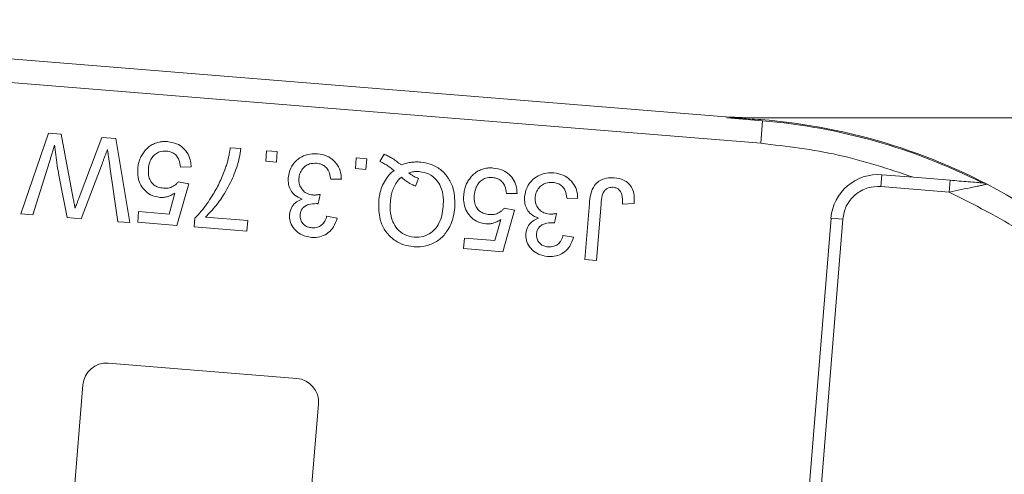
# Model space of a CAD drawing. Header units: millimetres. Extents: x 8853 to 11418, y 45 to 1005.
# Tile 158 of 256: x 10686 to 10728, y 462 to 481. Entities that reach past the tile are written whole.
import ezdxf

# ---------------------------------------------------------------- set-up
doc = ezdxf.new("R2010")
doc.units = ezdxf.units.MM
doc.styles.get("Standard").update_dxf_attribs({"font": '仿宋_GB2312_0.TTF', "width": 0.8})
doc.dimstyles.new('副本 ISO-35.1', dxfattribs={"dimtxt": 9, "dimasz": 7.5, "dimexe": 5, "dimexo": 0.625, "dimgap": 2.5, "dimtad": 1, "dimtoh": 1, "dimdsep": 46, "dimtxsty": 'Standard', "dimcen": 2.5, "dimadec": 0, "dimazin": 0, "dimtfac": 1, "dimtmove": 0, "dimatfit": 3, "dimfxl": 0, "dimarcsym": 0})

msp = doc.modelspace()

# ---------------------------------------------------------------- linework, layer by layer
at = {"color": 7, "linetype": 'Continuous', "lineweight": 15}
for p, q in [((10717.873, 476.959), (10678.188, 480.172)), ((10676.993, 479.265), (10717.792, 475.962)), ((10716.348, 477.082), (10717.417, 477.04)), ((10717.869, 476.913), (10716.357, 477.035)), ((10732.041, 477.04), (10717.417, 477.04)), ((10717.869, 476.913), (10717.792, 475.962)), ((10686.494, 472.978), (10687.656, 476.396)), ((10687.656, 476.396), (10688.197, 476.352)), ((10688.197, 476.352), (10688.71, 473.627)), ((10688.956, 473.663), (10689.923, 476.212)), ((10689.923, 476.212), (10690.505, 476.165)), ((10690.505, 476.165), (10691.101, 472.605)), ((10695.353, 475.772), (10695.8, 475.736)), ((10696.855, 475.201), (10696.891, 475.648)), ((10696.891, 475.648), (10697.338, 475.612)), ((10697.338, 475.612), (10697.302, 475.164)), ((10700.646, 474.894), (10700.682, 475.341)), ((10700.682, 475.341), (10701.129, 475.305)), ((10701.129, 475.305), (10701.093, 474.857)), ((10701.678, 475.196), (10701.864, 475.502)), ((10687.702, 475.176), (10687.002, 472.937)), ((10689.929, 475.097), (10689.047, 472.771)), ((10690.593, 472.646), (10690.261, 474.983)), ((10693.695, 474.961), (10693.244, 474.953)), ((10697.302, 475.164), (10696.855, 475.201)), ((10701.093, 474.857), (10700.646, 474.894)), ((10688.455, 472.819), (10688.098, 474.608)), ((10700.052, 474.446), (10699.601, 474.438)), ((10703.185, 474.153), (10703.317, 474.477)), ((10722.878, 474.133), (10722.919, 474.631)), ((10724.252, 474.524), (10722.919, 474.631)), ((10725.804, 474.398), (10724.252, 474.524)), ((10693.592, 474.249), (10693.089, 472.489)), ((10693.148, 474.33), (10693.592, 474.249)), ((10722.878, 474.133), (10725.763, 473.899)), ((10725.804, 474.398), (10725.763, 473.899)), ((10692.76, 472.966), (10693.011, 473.855)), ((10699.149, 473.799), (10699.07, 473.4)), ((10707.483, 473.845), (10707.032, 473.836)), ((10710.049, 473.637), (10709.598, 473.628)), ((10706.937, 473.214), (10707.38, 473.133)), ((10710.352, 471.046), (10710.544, 473.414)), ((10711.038, 473.406), (10710.844, 471.007)), ((10712.434, 473.409), (10711.938, 473.394)), ((10687.002, 472.937), (10686.494, 472.978)), ((10689.047, 472.771), (10688.455, 472.819)), ((10691.435, 472.623), (10691.471, 473.07)), ((10691.471, 473.07), (10692.76, 472.966)), ((10693.822, 472.43), (10693.851, 472.792)), ((10694.306, 472.841), (10696.095, 472.696)), ((10699.43, 472.876), (10699.873, 472.795)), ((10707.38, 473.133), (10706.878, 471.373)), ((10709.146, 472.99), (10709.067, 472.591)), ((10719.744, 460.212), (10720.764, 472.799)), ((10720.226, 459.965), (10721.262, 472.759)), ((10720.764, 472.799), (10721.262, 472.759)), ((10691.101, 472.605), (10690.593, 472.646)), ((10693.089, 472.489), (10691.435, 472.623)), ((10696.058, 472.249), (10693.822, 472.43)), ((10696.095, 472.696), (10696.058, 472.249)), ((10706.548, 471.85), (10706.799, 472.739)), ((10705.223, 471.507), (10705.259, 471.954)), ((10705.259, 471.954), (10706.548, 471.85)), ((10709.427, 472.067), (10709.871, 471.986)), ((10706.878, 471.373), (10705.223, 471.507)), ((10710.844, 471.007), (10710.352, 471.046)), ((10690.192, 466.659), (10698.166, 466.013)), ((10687.259, 442.818), (10689.115, 465.743)), ((10699.082, 464.936), (10697.226, 442.011))]:
    msp.add_line(p, q, dxfattribs=at)
for centre, radius, start, end in [((10715.855, 452.04), 25, 62.5828, 88.8493), ((10715.855, 452.04), 24.954, 63.0709, 85.3707), ((10722.757, 472.638), 2, 85.3707, 175.3707), ((10715.855, 452.04), 25, 288.1586, 62.5828), ((10727.137, 473.788), 0.5, 62.5828, 85.3707), ((10690.112, 465.662), 1, 85.3707, 175.3707), ((10698.086, 465.017), 1, 355.3707, 85.3707)]:
    msp.add_arc(centre, radius, start, end, dxfattribs=at)
for points, knots in [([(10687.922, 475.883), (10687.902, 475.819), (10687.863, 475.692), (10687.805, 475.511), (10687.753, 475.339), (10687.719, 475.23), (10687.702, 475.176)], [0, 0, 0, 0, 0.2701798, 0.5403598, 0.7701792, 1, 1, 1, 1]), ([(10688.098, 474.608), (10688.076, 474.739), (10688.041, 474.943), (10688.002, 475.222), (10687.972, 475.442), (10687.945, 475.662), (10687.93, 475.809), (10687.922, 475.883)], [0, 0, 0, 0, 0.310606, 0.482888, 0.655191, 0.82758, 1, 1, 1, 1]), ([(10690.159, 475.702), (10690.135, 475.64), (10690.087, 475.515), (10690.025, 475.352), (10689.973, 475.212), (10689.943, 475.135), (10689.929, 475.097)], [0, 0, 0, 0, 0.308896, 0.617792, 0.808896, 1, 1, 1, 1]), ([(10690.261, 474.983), (10690.251, 475.048), (10690.232, 475.18), (10690.206, 475.366), (10690.181, 475.54), (10690.166, 475.648), (10690.159, 475.702)], [0, 0, 0, 0, 0.275241, 0.550482, 0.775241, 1, 1, 1, 1]), ([(10691.771, 475.681), (10691.728, 475.63), (10691.641, 475.526), (10691.545, 475.347), (10691.478, 475.153), (10691.449, 474.998), (10691.44, 474.907), (10691.438, 474.885)], [0, 0, 0, 0, 0.228036, 0.461347, 0.689746, 0.923403, 1, 1, 1, 1]), ([(10692.691, 476.033), (10692.624, 476.036), (10692.489, 476.042), (10692.287, 476.009), (10692.094, 475.937), (10691.948, 475.847), (10691.842, 475.756), (10691.795, 475.706), (10691.771, 475.681)], [0, 0, 0, 0, 0.195914, 0.39631, 0.592972, 0.797743, 0.898464, 1, 1, 1, 1]), ([(10692.691, 476.033), (10692.825, 476.012), (10693.069, 475.975), (10693.373, 475.776), (10693.58, 475.512), (10693.68, 475.226), (10693.69, 475.038), (10693.695, 474.961)], [0, 0, 0, 0, 0.248379, 0.451028, 0.653732, 0.857674, 1, 1, 1, 1]), ([(10695.8, 475.736), (10695.78, 475.604), (10695.72, 475.207), (10695.497, 474.564), (10695.153, 473.89), (10694.754, 473.307), (10694.456, 472.997), (10694.306, 472.841)], [0, 0, 0, 0, 0.1208896, 0.3630487, 0.6114263, 0.8042019, 1, 1, 1, 1]), ([(10695.122, 474.836), (10695.144, 474.899), (10695.188, 475.025), (10695.238, 475.199), (10695.276, 475.355), (10695.306, 475.493), (10695.331, 475.633), (10695.346, 475.726), (10695.353, 475.772)], [0, 0, 0, 0, 0.207128, 0.414579, 0.560657, 0.706858, 0.853397, 1, 1, 1, 1]), ([(10692.655, 475.631), (10692.556, 475.63), (10692.389, 475.628), (10692.18, 475.516), (10692.038, 475.365), (10691.925, 475.149), (10691.901, 474.976), (10691.887, 474.875)], [0, 0, 0, 0, 0.2426891, 0.4065842, 0.570206, 0.7509459, 1, 1, 1, 1]), ([(10693.244, 474.953), (10693.23, 475.06), (10693.208, 475.232), (10693.086, 475.441), (10692.936, 475.562), (10692.783, 475.616), (10692.69, 475.627), (10692.655, 475.631)], [0, 0, 0, 0, 0.323008, 0.519347, 0.717293, 0.893001, 1, 1, 1, 1]), ([(10697.807, 474.517), (10697.831, 474.652), (10697.879, 474.922), (10698.132, 475.238), (10698.451, 475.45), (10698.769, 475.529), (10698.97, 475.521), (10699.047, 475.518)], [0, 0, 0, 0, 0.228572, 0.459007, 0.660095, 0.870765, 1, 1, 1, 1]), ([(10699.047, 475.518), (10699.181, 475.497), (10699.429, 475.456), (10699.736, 475.245), (10699.947, 474.968), (10700.039, 474.685), (10700.049, 474.507), (10700.052, 474.446)], [0, 0, 0, 0, 0.2495954, 0.4606301, 0.6714689, 0.8868588, 1, 1, 1, 1]), ([(10701.864, 475.502), (10701.925, 475.474), (10702.047, 475.419), (10702.194, 475.333), (10702.312, 475.256), (10702.402, 475.191), (10702.489, 475.123), (10702.546, 475.076), (10702.575, 475.052)], [0, 0, 0, 0, 0.237022, 0.475091, 0.605871, 0.736859, 0.868386, 1, 1, 1, 1]), ([(10692.37, 473.673), (10692.235, 473.698), (10691.988, 473.744), (10691.704, 473.981), (10691.512, 474.267), (10691.427, 474.584), (10691.435, 474.794), (10691.438, 474.885)], [0, 0, 0, 0, 0.2383567, 0.4350951, 0.6309397, 0.8390112, 1, 1, 1, 1]), ([(10691.887, 474.875), (10691.885, 474.763), (10691.882, 474.58), (10691.982, 474.344), (10692.121, 474.19), (10692.312, 474.094), (10692.451, 474.076), (10692.526, 474.065)], [0, 0, 0, 0, 0.284133, 0.463731, 0.644535, 0.805022, 1, 1, 1, 1]), ([(10693.851, 472.792), (10693.943, 472.889), (10694.22, 473.179), (10694.561, 473.681), (10694.895, 474.268), (10695.046, 474.646), (10695.122, 474.836)], [0, 0, 0, 0, 0.165203, 0.496137, 0.746721, 1, 1, 1, 1]), ([(10698.998, 475.117), (10698.898, 475.116), (10698.727, 475.115), (10698.513, 474.998), (10698.364, 474.84), (10698.278, 474.657), (10698.261, 474.53), (10698.254, 474.477)], [0, 0, 0, 0, 0.269591, 0.459441, 0.648883, 0.856246, 1, 1, 1, 1]), ([(10699.601, 474.438), (10699.577, 474.573), (10699.543, 474.771), (10699.38, 474.983), (10699.205, 475.086), (10699.07, 475.106), (10698.998, 475.117)], [0, 0, 0, 0, 0.404921, 0.593605, 0.78306, 1, 1, 1, 1]), ([(10702.279, 474.813), (10702.253, 474.834), (10702.2, 474.875), (10702.12, 474.934), (10702.038, 474.991), (10701.938, 475.056), (10701.819, 475.127), (10701.725, 475.173), (10701.678, 475.196)], [0, 0, 0, 0, 0.139963, 0.279956, 0.419938, 0.560053, 0.779572, 1, 1, 1, 1]), ([(10702.575, 475.052), (10702.638, 475.074), (10702.765, 475.119), (10702.933, 475.151), (10703.074, 475.167), (10703.185, 475.173), (10703.297, 475.173), (10703.371, 475.168), (10703.408, 475.165)], [0, 0, 0, 0, 0.236029, 0.474761, 0.60501, 0.7357, 0.867655, 1, 1, 1, 1]), ([(10703.408, 475.165), (10703.542, 475.145), (10703.841, 475.101), (10704.263, 474.868), (10704.603, 474.494), (10704.848, 473.941), (10704.85, 473.512), (10704.851, 473.249)], [0, 0, 0, 0, 0.150098, 0.337156, 0.525352, 0.708308, 1, 1, 1, 1]), ([(10706.479, 474.916), (10706.412, 474.919), (10706.277, 474.925), (10706.076, 474.893), (10705.882, 474.821), (10705.736, 474.73), (10705.63, 474.64), (10705.583, 474.59), (10705.559, 474.565)], [0, 0, 0, 0, 0.195914, 0.39631, 0.592972, 0.797743, 0.898464, 1, 1, 1, 1]), ([(10706.479, 474.916), (10706.613, 474.896), (10706.857, 474.858), (10707.161, 474.66), (10707.368, 474.396), (10707.468, 474.109), (10707.479, 473.922), (10707.483, 473.845)], [0, 0, 0, 0, 0.248379, 0.451028, 0.653732, 0.857674, 1, 1, 1, 1]), ([(10698.392, 473.604), (10698.281, 473.651), (10698.089, 473.734), (10697.901, 473.97), (10697.801, 474.23), (10697.805, 474.418), (10697.807, 474.517)], [0, 0, 0, 0, 0.302387, 0.525374, 0.748493, 1, 1, 1, 1]), ([(10698.254, 474.477), (10698.255, 474.389), (10698.256, 474.229), (10698.366, 474.022), (10698.52, 473.874), (10698.695, 473.795), (10698.811, 473.781), (10698.855, 473.775)], [0, 0, 0, 0, 0.254178, 0.457835, 0.661032, 0.868746, 1, 1, 1, 1]), ([(10701.631, 473.501), (10701.637, 473.567), (10701.651, 473.7), (10701.7, 473.934), (10701.79, 474.2), (10701.932, 474.454), (10702.1, 474.66), (10702.219, 474.762), (10702.279, 474.813)], [0, 0, 0, 0, 0.132684, 0.266041, 0.474214, 0.688935, 0.842827, 1, 1, 1, 1]), ([(10702.123, 473.466), (10702.13, 473.532), (10702.143, 473.665), (10702.188, 473.877), (10702.262, 474.1), (10702.367, 474.29), (10702.482, 474.435), (10702.556, 474.5), (10702.593, 474.533)], [0, 0, 0, 0, 0.166848, 0.334564, 0.540524, 0.752508, 0.875078, 1, 1, 1, 1]), ([(10702.593, 474.533), (10702.617, 474.51), (10702.664, 474.462), (10702.741, 474.398), (10702.822, 474.338), (10702.922, 474.275), (10703.042, 474.212), (10703.137, 474.173), (10703.185, 474.153)], [0, 0, 0, 0, 0.141069, 0.282767, 0.423903, 0.56572, 0.782095, 1, 1, 1, 1]), ([(10702.904, 474.709), (10702.94, 474.72), (10703.01, 474.742), (10703.102, 474.758), (10703.176, 474.766), (10703.234, 474.769), (10703.292, 474.768), (10703.33, 474.766), (10703.349, 474.765)], [0, 0, 0, 0, 0.244198, 0.490285, 0.616798, 0.743692, 0.871739, 1, 1, 1, 1]), ([(10703.317, 474.477), (10703.286, 474.489), (10703.223, 474.513), (10703.142, 474.552), (10703.073, 474.59), (10703.015, 474.627), (10702.959, 474.667), (10702.923, 474.695), (10702.904, 474.709)], [0, 0, 0, 0, 0.210541, 0.421823, 0.565557, 0.709637, 0.854718, 1, 1, 1, 1]), ([(10703.349, 474.765), (10703.484, 474.742), (10703.755, 474.695), (10704.068, 474.445), (10704.289, 474.1), (10704.376, 473.701), (10704.365, 473.417), (10704.359, 473.287)], [0, 0, 0, 0, 0.20131, 0.404755, 0.576193, 0.805812, 1, 1, 1, 1]), ([(10705.559, 474.565), (10705.516, 474.513), (10705.429, 474.409), (10705.333, 474.23), (10705.266, 474.037), (10705.237, 473.881), (10705.228, 473.791), (10705.226, 473.769)], [0, 0, 0, 0, 0.228036, 0.461347, 0.689746, 0.923403, 1, 1, 1, 1]), ([(10706.443, 474.514), (10706.344, 474.513), (10706.177, 474.512), (10705.968, 474.4), (10705.826, 474.248), (10705.713, 474.032), (10705.689, 473.859), (10705.675, 473.759)], [0, 0, 0, 0, 0.242689, 0.406584, 0.570206, 0.750946, 1, 1, 1, 1]), ([(10707.032, 473.836), (10707.018, 473.943), (10706.996, 474.115), (10706.874, 474.325), (10706.724, 474.446), (10706.571, 474.499), (10706.478, 474.51), (10706.443, 474.514)], [0, 0, 0, 0, 0.323008, 0.519347, 0.717293, 0.893001, 1, 1, 1, 1]), ([(10707.804, 473.708), (10707.828, 473.842), (10707.876, 474.113), (10708.13, 474.428), (10708.449, 474.64), (10708.767, 474.72), (10708.967, 474.712), (10709.044, 474.709)], [0, 0, 0, 0, 0.228572, 0.459007, 0.660095, 0.870765, 1, 1, 1, 1]), ([(10709.044, 474.709), (10709.178, 474.687), (10709.426, 474.647), (10709.733, 474.436), (10709.944, 474.158), (10710.036, 473.875), (10710.046, 473.698), (10710.049, 473.637)], [0, 0, 0, 0, 0.249595, 0.46063, 0.671469, 0.886859, 1, 1, 1, 1]), ([(10710.544, 473.414), (10710.558, 473.547), (10710.586, 473.814), (10710.716, 474.154), (10710.94, 474.369), (10711.202, 474.487), (10711.431, 474.511), (10711.573, 474.503), (10711.598, 474.502)], [0, 0, 0, 0, 0.230985, 0.464973, 0.609952, 0.754605, 0.955682, 1, 1, 1, 1]), ([(10711.598, 474.502), (10711.733, 474.481), (10711.953, 474.447), (10712.212, 474.274), (10712.374, 474.046), (10712.452, 473.744), (10712.44, 473.525), (10712.434, 473.409)], [0, 0, 0, 0, 0.257051, 0.418806, 0.58133, 0.780141, 1, 1, 1, 1]), ([(10692.526, 474.065), (10692.569, 474.063), (10692.656, 474.059), (10692.778, 474.077), (10692.888, 474.116), (10692.984, 474.172), (10693.074, 474.241), (10693.123, 474.3), (10693.148, 474.33)], [0, 0, 0, 0, 0.1817742, 0.3670305, 0.5185126, 0.6750267, 0.8352872, 1, 1, 1, 1]), ([(10708.995, 474.308), (10708.895, 474.307), (10708.724, 474.305), (10708.51, 474.188), (10708.361, 474.031), (10708.275, 473.848), (10708.258, 473.72), (10708.251, 473.668)], [0, 0, 0, 0, 0.269591, 0.459441, 0.648883, 0.856246, 1, 1, 1, 1]), ([(10709.598, 473.628), (10709.575, 473.764), (10709.54, 473.962), (10709.377, 474.174), (10709.202, 474.277), (10709.067, 474.297), (10708.995, 474.308)], [0, 0, 0, 0, 0.404921, 0.593605, 0.78306, 1, 1, 1, 1]), ([(10711.545, 474.101), (10711.481, 474.1), (10711.371, 474.097), (10711.235, 474.018), (10711.135, 473.905), (10711.064, 473.694), (10711.048, 473.521), (10711.038, 473.406)], [0, 0, 0, 0, 0.19306, 0.330934, 0.468862, 0.645656, 1, 1, 1, 1]), ([(10711.938, 473.394), (10711.941, 473.53), (10711.945, 473.713), (10711.863, 473.933), (10711.764, 474.035), (10711.65, 474.087), (10711.577, 474.097), (10711.545, 474.101)], [0, 0, 0, 0, 0.4413221, 0.5983481, 0.7568563, 0.895495, 1, 1, 1, 1]), ([(10721.262, 472.759), (10721.297, 472.945), (10721.352, 473.233), (10721.566, 473.567), (10721.779, 473.789), (10722.032, 473.963), (10722.396, 474.121), (10722.689, 474.128), (10722.878, 474.133)], [0, 0, 0, 0, 0.239443, 0.369607, 0.5, 0.630164, 0.760557, 1, 1, 1, 1]), ([(10727.176, 474.192), (10727.119, 474.179), (10726.997, 474.154), (10726.696, 474.09), (10726.279, 474.003), (10725.935, 473.934), (10725.763, 473.899)], [0, 0, 0, 0, 0.155955, 0.334064, 0.665854, 1, 1, 1, 1]), ([(10727.177, 474.287), (10727.176, 474.287), (10727.174, 474.287), (10727.151, 474.289), (10727.08, 474.294), (10726.885, 474.31), (10726.45, 474.346), (10726.062, 474.377), (10725.804, 474.398)], [0, 0, 0, 0, 0.02892, 0.058841, 0.126521, 0.252272, 0.502811, 1, 1, 1, 1]), ([(10727.367, 474.232), (10727.357, 474.23), (10727.338, 474.226), (10727.232, 474.203), (10727.176, 474.192)], [0, 0, 0, 0, 0.47698, 1, 1, 1, 1]), ([(10688.71, 473.627), (10688.716, 473.593), (10688.729, 473.524), (10688.749, 473.422), (10688.764, 473.336), (10688.777, 473.268), (10688.784, 473.234), (10688.787, 473.217)], [0, 0, 0, 0, 0.249998, 0.4999956, 0.75, 0.8749991, 1, 1, 1, 1]), ([(10688.787, 473.217), (10688.798, 473.248), (10688.822, 473.31), (10688.862, 473.416), (10688.907, 473.533), (10688.94, 473.62), (10688.956, 473.663)], [0, 0, 0, 0, 0.209513, 0.419031, 0.709515, 1, 1, 1, 1]), ([(10693.011, 473.855), (10692.983, 473.837), (10692.926, 473.802), (10692.841, 473.759), (10692.759, 473.725), (10692.656, 473.693), (10692.526, 473.668), (10692.423, 473.671), (10692.37, 473.673)], [0, 0, 0, 0, 0.147364, 0.295352, 0.418554, 0.542551, 0.767964, 1, 1, 1, 1]), ([(10697.86, 472.95), (10697.879, 473.047), (10697.915, 473.235), (10698.094, 473.451), (10698.266, 473.555), (10698.367, 473.594), (10698.392, 473.604)], [0, 0, 0, 0, 0.328269, 0.636143, 0.9088, 1, 1, 1, 1]), ([(10698.855, 473.775), (10698.872, 473.774), (10698.905, 473.772), (10698.955, 473.774), (10699.004, 473.778), (10699.052, 473.783), (10699.101, 473.791), (10699.133, 473.796), (10699.149, 473.799)], [0, 0, 0, 0, 0.169524, 0.339551, 0.504185, 0.669008, 0.834436, 1, 1, 1, 1]), ([(10706.158, 472.556), (10706.023, 472.582), (10705.776, 472.627), (10705.493, 472.865), (10705.3, 473.15), (10705.216, 473.467), (10705.223, 473.677), (10705.226, 473.769)], [0, 0, 0, 0, 0.2383567, 0.4350951, 0.6309397, 0.8390112, 1, 1, 1, 1]), ([(10705.675, 473.759), (10705.673, 473.647), (10705.67, 473.464), (10705.77, 473.227), (10705.91, 473.073), (10706.101, 472.978), (10706.239, 472.959), (10706.314, 472.949)], [0, 0, 0, 0, 0.2841327, 0.4637308, 0.6445348, 0.8050215, 1, 1, 1, 1]), ([(10708.389, 472.794), (10708.279, 472.842), (10708.086, 472.925), (10707.898, 473.16), (10707.798, 473.421), (10707.802, 473.608), (10707.804, 473.708)], [0, 0, 0, 0, 0.302387, 0.525374, 0.748493, 1, 1, 1, 1]), ([(10708.251, 473.668), (10708.252, 473.579), (10708.253, 473.419), (10708.363, 473.213), (10708.517, 473.064), (10708.692, 472.985), (10708.808, 472.971), (10708.853, 472.966)], [0, 0, 0, 0, 0.254178, 0.457835, 0.661032, 0.868746, 1, 1, 1, 1]), ([(10725.763, 473.899), (10726.813, 473.369), (10728.951, 472.288), (10731.848, 470.054), (10734.45, 467.372), (10736.621, 464.269), (10738.282, 460.866), (10739.365, 457.289), (10739.913, 453.672), (10739.822, 451.279), (10739.777, 450.103)], [0, 0, 0, 0, 0.119843, 0.244, 0.371208, 0.5, 0.628792, 0.756, 0.880157, 1, 1, 1, 1]), ([(10699.006, 473.411), (10698.888, 473.407), (10698.712, 473.402), (10698.509, 473.306), (10698.397, 473.204), (10698.329, 473.075), (10698.316, 472.979), (10698.309, 472.929)], [0, 0, 0, 0, 0.3675596, 0.5509919, 0.6954114, 0.8395947, 1, 1, 1, 1]), ([(10699.07, 473.4), (10699.065, 473.402), (10699.054, 473.404), (10699.038, 473.406), (10699.022, 473.409), (10699.011, 473.41), (10699.006, 473.411)], [0, 0, 0, 0, 0.250087, 0.500185, 0.75003, 1, 1, 1, 1]), ([(10703.094, 471.589), (10702.961, 471.608), (10702.658, 471.652), (10702.226, 471.882), (10701.874, 472.261), (10701.632, 472.817), (10701.631, 473.242), (10701.631, 473.501)], [0, 0, 0, 0, 0.149201, 0.339719, 0.531658, 0.715646, 1, 1, 1, 1]), ([(10703.125, 471.992), (10702.99, 472.017), (10702.721, 472.066), (10702.407, 472.319), (10702.191, 472.679), (10702.106, 473.073), (10702.118, 473.352), (10702.123, 473.466)], [0, 0, 0, 0, 0.203222, 0.407586, 0.580719, 0.828764, 1, 1, 1, 1]), ([(10704.851, 473.249), (10704.834, 473.116), (10704.788, 472.756), (10704.571, 472.263), (10704.189, 471.852), (10703.745, 471.634), (10703.366, 471.574), (10703.149, 471.586), (10703.094, 471.589)], [0, 0, 0, 0, 0.148072, 0.401988, 0.580808, 0.75998, 0.939061, 1, 1, 1, 1]), ([(10704.359, 473.287), (10704.343, 473.154), (10704.312, 472.888), (10704.173, 472.517), (10703.927, 472.22), (10703.607, 472.03), (10703.323, 471.981), (10703.164, 471.99), (10703.125, 471.992)], [0, 0, 0, 0, 0.199014, 0.399339, 0.580729, 0.762132, 0.942113, 1, 1, 1, 1]), ([(10706.314, 472.949), (10706.357, 472.947), (10706.444, 472.943), (10706.566, 472.96), (10706.676, 473), (10706.772, 473.055), (10706.862, 473.125), (10706.912, 473.184), (10706.937, 473.214)], [0, 0, 0, 0, 0.181774, 0.36703, 0.518513, 0.675027, 0.835287, 1, 1, 1, 1]), ([(10698.781, 471.983), (10698.647, 472.007), (10698.405, 472.051), (10698.103, 472.254), (10697.922, 472.517), (10697.854, 472.764), (10697.859, 472.904), (10697.86, 472.95)], [0, 0, 0, 0, 0.272752, 0.493599, 0.716338, 0.90619, 1, 1, 1, 1]), ([(10698.309, 472.929), (10698.31, 472.86), (10698.311, 472.729), (10698.409, 472.569), (10698.538, 472.456), (10698.675, 472.402), (10698.766, 472.391), (10698.799, 472.387)], [0, 0, 0, 0, 0.248767, 0.472673, 0.663516, 0.875579, 1, 1, 1, 1]), ([(10699.873, 472.795), (10699.83, 472.667), (10699.751, 472.435), (10699.51, 472.167), (10699.223, 472.013), (10698.968, 471.973), (10698.823, 471.981), (10698.781, 471.983)], [0, 0, 0, 0, 0.270658, 0.489263, 0.708369, 0.914642, 1, 1, 1, 1]), ([(10698.799, 472.387), (10698.884, 472.388), (10699.028, 472.39), (10699.21, 472.486), (10699.345, 472.633), (10699.403, 472.775), (10699.427, 472.865), (10699.43, 472.876)], [0, 0, 0, 0, 0.2859195, 0.4849885, 0.6843246, 0.9590687, 1, 1, 1, 1]), ([(10707.857, 472.141), (10707.876, 472.238), (10707.913, 472.426), (10708.091, 472.641), (10708.264, 472.745), (10708.364, 472.784), (10708.389, 472.794)], [0, 0, 0, 0, 0.328269, 0.636143, 0.9088, 1, 1, 1, 1]), ([(10708.853, 472.966), (10708.869, 472.965), (10708.903, 472.963), (10708.952, 472.964), (10709.001, 472.968), (10709.05, 472.974), (10709.098, 472.981), (10709.13, 472.987), (10709.146, 472.99)], [0, 0, 0, 0, 0.169524, 0.339551, 0.504185, 0.669008, 0.834436, 1, 1, 1, 1]), ([(10706.799, 472.739), (10706.771, 472.721), (10706.714, 472.685), (10706.63, 472.642), (10706.547, 472.609), (10706.445, 472.577), (10706.314, 472.552), (10706.211, 472.555), (10706.158, 472.556)], [0, 0, 0, 0, 0.147364, 0.295352, 0.418554, 0.542551, 0.767964, 1, 1, 1, 1]), ([(10709.003, 472.601), (10708.885, 472.598), (10708.709, 472.592), (10708.506, 472.497), (10708.394, 472.395), (10708.326, 472.266), (10708.313, 472.17), (10708.306, 472.119)], [0, 0, 0, 0, 0.36756, 0.550992, 0.695411, 0.839595, 1, 1, 1, 1]), ([(10709.067, 472.591), (10709.062, 472.592), (10709.051, 472.594), (10709.035, 472.597), (10709.019, 472.599), (10709.009, 472.6), (10709.003, 472.601)], [0, 0, 0, 0, 0.250087, 0.500185, 0.75003, 1, 1, 1, 1]), ([(10708.778, 471.174), (10708.644, 471.198), (10708.402, 471.242), (10708.1, 471.445), (10707.919, 471.707), (10707.851, 471.954), (10707.856, 472.095), (10707.857, 472.141)], [0, 0, 0, 0, 0.2727519, 0.4935991, 0.716338, 0.90619, 1, 1, 1, 1]), ([(10708.306, 472.119), (10708.307, 472.051), (10708.309, 471.92), (10708.406, 471.76), (10708.535, 471.646), (10708.672, 471.593), (10708.763, 471.582), (10708.796, 471.577)], [0, 0, 0, 0, 0.2487669, 0.4726731, 0.6635162, 0.8755788, 1, 1, 1, 1]), ([(10709.871, 471.986), (10709.827, 471.857), (10709.748, 471.625), (10709.507, 471.357), (10709.22, 471.204), (10708.965, 471.164), (10708.82, 471.171), (10708.778, 471.174)], [0, 0, 0, 0, 0.270658, 0.489263, 0.708369, 0.914642, 1, 1, 1, 1]), ([(10708.796, 471.577), (10708.881, 471.578), (10709.025, 471.58), (10709.207, 471.677), (10709.342, 471.824), (10709.401, 471.966), (10709.424, 472.055), (10709.427, 472.067)], [0, 0, 0, 0, 0.285919, 0.484989, 0.684325, 0.959069, 1, 1, 1, 1])]:
    msp.add_open_spline(points, degree=3, knots=knots, dxfattribs=at)
msp.add_open_spline([(10724.252, 474.524), (10723.2, 474.875), (10721.097, 475.578), (10718.894, 475.834), (10717.792, 475.962)], degree=3, dxfattribs=at)

# ---------------------------------------------------------------- leaders
at = {"color": 5, "lineweight": 9}
msp.add_leader([(10647.315, 464.488), (10693.025, 523.672), (10730.181, 523.672)], dimstyle='副本 ISO-35.1', override={"dimgap": 2.5, "dimtad": 0}, dxfattribs=at)

doc.saveas('drawing.dxf')
